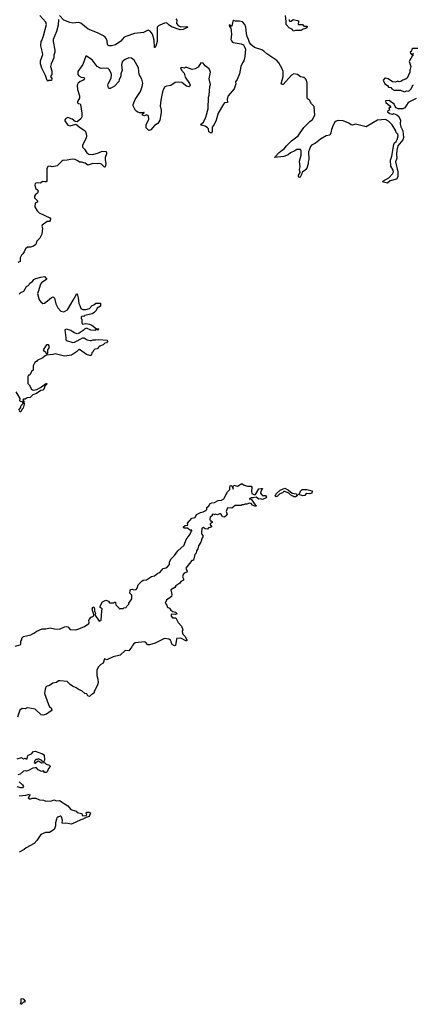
# Model space of a CAD drawing. Extents: x 2029662 to 2246637, y 225654 to 401419.
# Tile 56 of 256: x 2118260 to 2123764, y 286600 to 300360. Entities that reach past the tile are written whole.
import ezdxf

# ---------------------------------------------------------------- set-up
doc = ezdxf.new("R2010")
doc.units = 0

msp = doc.modelspace()

# ---------------------------------------------------------------- linework, layer by layer
at = {"layer": '0CON20XD'}
for points in [[(2118804, 300364), (2118797, 300285), (2118774, 300195), (2118729, 300085), (2118728, 300055), (2118752, 299935), (2118751, 299905), (2118739, 299865), (2118736, 299825), (2118699, 299745), (2118689, 299705), (2118708, 299645), (2118708, 299595), (2118692, 299565), (2118708, 299538), (2118705, 299512), (2118695, 299508), (2118668, 299512), (2118655, 299502), (2118645, 299510), (2118621, 299581), (2118572, 299682), (2118552, 299745), (2118552, 299785), (2118583, 299875), (2118581, 299901), (2118554, 299995), (2118562, 300055), (2118570, 300070), (2118595, 300135), (2118635, 300295), (2118626, 300325), (2118540, 300420)], [(2120444, 300374), (2120457, 300355), (2120452, 300305), (2120475, 300277), (2120515, 300261), (2120595, 300267), (2120612, 300255), (2120545, 300221), (2120505, 300220), (2120385, 300261), (2120352, 300282), (2120328, 300308), (2120308, 300315), (2120285, 300313), (2120218, 300285), (2120199, 300275), (2120184, 300255), (2120183, 300057), (2120165, 299990), (2120155, 299970), (2120145, 299972), (2120140, 300075), (2120116, 300156), (2120085, 300201), (2120055, 300214), (2119990, 300180), (2119865, 300167), (2119743, 300127), (2119718, 300112), (2119675, 300058), (2119602, 300008), (2119545, 299995), (2119507, 299997), (2119493, 300003), (2119486, 300015), (2119483, 300065), (2119470, 300095), (2119456, 300116), (2119433, 300135), (2119348, 300178), (2119216, 300226), (2119115, 300312), (2119085, 300321), (2119005, 300312), (2118962, 300322), (2118877, 300355), (2118815, 300419)], [(2122027, 300365), (2122026, 300346), (2122035, 300338), (2122055, 300338), (2122085, 300362), (2122145, 300351), (2122158, 300345), (2122160, 300335), (2122152, 300292), (2122212, 300292), (2122235, 300270), (2122275, 300270), (2122280, 300265), (2122273, 300245), (2122260, 300235), (2122225, 300226), (2122195, 300210), (2122115, 300209), (2122085, 300200), (2122074, 300224), (2122026, 300245), (2121986, 300295), (2121988, 300335), (2121977, 300417)], [(2123803, 299257), (2123690, 299205), (2123643, 299127), (2123618, 299112), (2123554, 299114), (2123526, 299126), (2123508, 299145), (2123495, 299178), (2123425, 299232), (2123374, 299226), (2123381, 299205), (2123436, 299155), (2123450, 299135), (2123423, 299127), (2123430, 299095), (2123407, 299085), (2123403, 299073), (2123435, 299049), (2123475, 299042), (2123485, 299048), (2123535, 299029), (2123560, 299005), (2123586, 298956), (2123579, 298905), (2123588, 298865), (2123615, 298805), (2123627, 298715), (2123618, 298682), (2123549, 298595), (2123532, 298535), (2123528, 298475), (2123534, 298425), (2123514, 298375), (2123549, 298235), (2123548, 298162), (2123528, 298132), (2123440, 298110), (2123405, 298076), (2123348, 298088), (2123338, 298105), (2123421, 298149), (2123473, 298207), (2123486, 298234), (2123484, 298255), (2123450, 298315), (2123444, 298395), (2123465, 298452), (2123492, 298618), (2123502, 298638), (2123525, 298658), (2123537, 298685), (2123551, 298735), (2123545, 298758), (2123525, 298782), (2123518, 298808), (2123470, 298890), (2123415, 298943), (2123375, 298963), (2123265, 298958), (2123105, 298864), (2122955, 298898), (2122914, 298884), (2122895, 298890), (2122863, 298915), (2122785, 298946), (2122715, 298950), (2122685, 298942), (2122665, 298928), (2122642, 298888), (2122618, 298825), (2122612, 298778), (2122596, 298744), (2122545, 298736), (2122465, 298689), (2122397, 298633), (2122341, 298605), (2122325, 298589), (2122299, 298515), (2122304, 298405), (2122293, 298367), (2122294, 298345), (2122273, 298285), (2122260, 298265), (2122228, 298238), (2122210, 298235), (2122206, 298205), (2122180, 298160), (2122175, 298156), (2122165, 298161), (2122158, 298175), (2122157, 298185), (2122180, 298225), (2122174, 298265), (2122180, 298305), (2122174, 298385), (2122194, 298465), (2122198, 298525), (2122185, 298544), (2122135, 298546), (2122105, 298525), (2122045, 298499), (2122015, 298473), (2121955, 298449), (2121822, 298435), (2121890, 298505), (2121935, 298543), (2121960, 298555), (2121992, 298598), (2122062, 298665), (2122155, 298735), (2122232, 298855), (2122315, 298936), (2122354, 298966), (2122386, 299025), (2122384, 299084), (2122376, 299145), (2122342, 299185), (2122312, 299235), (2122284, 299255), (2122280, 299265), (2122280, 299475), (2122270, 299515), (2122258, 299535), (2122235, 299550), (2122185, 299561), (2122145, 299596), (2122095, 299604), (2122061, 299585), (2121945, 299454), (2121933, 299453), (2121915, 299462), (2121946, 299564), (2121946, 299636), (2121931, 299675), (2121884, 299755), (2121855, 299791), (2121715, 299881), (2121672, 299922), (2121645, 299940), (2121545, 299973), (2121492, 300012), (2121471, 300041), (2121459, 300085), (2121439, 300125), (2121431, 300165), (2121421, 300255), (2121410, 300295), (2121375, 300328), (2121335, 300338), (2121278, 300338), (2121255, 300348), (2121241, 300339), (2121225, 300270), (2121215, 300270), (2121195, 300290), (2121188, 300282), (2121193, 300265), (2121212, 300242), (2121218, 300208), (2121222, 300155), (2121214, 300085), (2121223, 300063), (2121234, 300045), (2121245, 300039), (2121355, 300022), (2121388, 300008), (2121401, 299991), (2121416, 299946), (2121409, 299845), (2121396, 299784), (2121374, 299755), (2121353, 299707), (2121333, 299605), (2121302, 299525), (2121278, 299492), (2121282, 299465), (2121258, 299395), (2121173, 299295), (2121159, 299249), (2121166, 299205), (2121125, 299196), (2121110, 299180), (2121036, 299054), (2121005, 298958), (2120977, 298893), (2120950, 298860), (2120951, 298795), (2120935, 298774), (2120905, 298795), (2120898, 298835), (2120888, 298848), (2120852, 298872), (2120797, 298885), (2120790, 298895), (2120830, 298930), (2120864, 298996), (2120894, 299115), (2120902, 299275), (2120911, 299305), (2120919, 299425), (2120928, 299455), (2120911, 299535), (2120928, 299625), (2120911, 299675), (2120855, 299714), (2120825, 299752), (2120795, 299758), (2120755, 299698), (2120715, 299673), (2120673, 299663), (2120597, 299693), (2120578, 299692), (2120565, 299682), (2120525, 299692), (2120510, 299685), (2120523, 299655), (2120560, 299615), (2120576, 299555), (2120635, 299470), (2120644, 299445), (2120641, 299429), (2120626, 299424), (2120593, 299433), (2120525, 299480), (2120477, 299487), (2120435, 299483), (2120375, 299442), (2120311, 299429), (2120290, 299420), (2120270, 299390), (2120258, 299352), (2120233, 299235), (2120222, 299152), (2120236, 299105), (2120236, 299065), (2120218, 298955), (2120190, 298910), (2120147, 298883), (2120095, 298822), (2120065, 298810), (2120028, 298848), (2120030, 298895), (2120067, 298965), (2120060, 299015), (2120035, 299030), (2120005, 299017), (2119978, 299025), (2119976, 299044), (2119985, 299053), (2120000, 299055), (2119996, 299066), (2119985, 299060), (2119935, 299058), (2119902, 299072), (2119881, 299091), (2119846, 299154), (2119847, 299175), (2119875, 299245), (2119948, 299355), (2119974, 299426), (2119984, 299475), (2119969, 299529), (2119931, 299595), (2119923, 299685), (2119859, 299795), (2119822, 299822), (2119785, 299826), (2119736, 299804), (2119695, 299771), (2119683, 299725), (2119692, 299655), (2119674, 299605), (2119674, 299565), (2119651, 299525), (2119644, 299495), (2119585, 299432), (2119555, 299411), (2119525, 299399), (2119510, 299400), (2119500, 299410), (2119493, 299445), (2119498, 299465), (2119539, 299545), (2119542, 299595), (2119535, 299624), (2119510, 299665), (2119495, 299679), (2119475, 299683), (2119400, 299680), (2119383, 299683), (2119345, 299706), (2119275, 299797), (2119195, 299850), (2119185, 299850), (2119144, 299735), (2119074, 299635), (2119072, 299595), (2119085, 299577), (2119120, 299555), (2119155, 299552), (2119168, 299545), (2119162, 299525), (2119145, 299508), (2119105, 299494), (2119076, 299475), (2119063, 299445), (2119068, 299385), (2119098, 299295), (2119096, 299265), (2119070, 299215), (2119068, 299198), (2119078, 299188), (2119105, 299182), (2119110, 299175), (2119130, 299055), (2119128, 299002), (2119115, 298976), (2119065, 298933), (2119035, 298937), (2118995, 298969), (2118935, 298992), (2118903, 298977), (2118891, 298959), (2118890, 298945), (2118935, 298884), (2118965, 298878), (2119045, 298898), (2119112, 298848)], [(2123770, 299865), (2123752, 299858), (2123704, 299775), (2123728, 299705), (2123722, 299668), (2123713, 299655), (2123713, 299625), (2123677, 299543), (2123655, 299529), (2123615, 299517), (2123588, 299495), (2123565, 299491), (2123545, 299499), (2123515, 299486), (2123475, 299492), (2123412, 299532), (2123375, 299543), (2123365, 299541), (2123343, 299515), (2123367, 299465), (2123402, 299442), (2123418, 299418), (2123451, 299411), (2123465, 299393), (2123496, 299376), (2123585, 299373), (2123636, 299354), (2123675, 299364), (2123695, 299360), (2123708, 299365), (2123733, 299395), (2123757, 299445), (2123765, 299451)], [(2123827, 299957), (2123755, 299958), (2123744, 299946), (2123738, 299922), (2123722, 299905), (2123725, 299890), (2123745, 299870), (2123765, 299890)], [(2119112, 298848), (2119174, 298805), (2119188, 298768), (2119196, 298735), (2119191, 298705), (2119140, 298605), (2119137, 298585), (2119142, 298572), (2119165, 298552), (2119201, 298501), (2119225, 298482), (2119283, 298477), (2119362, 298498), (2119415, 298521), (2119465, 298520), (2119472, 298505), (2119472, 298485), (2119454, 298435), (2119454, 298404), (2119466, 298345), (2119457, 298303), (2119445, 298300), (2119405, 298342), (2119375, 298352), (2119343, 298347), (2119285, 298349), (2119215, 298326), (2119175, 298356), (2119125, 298369), (2119098, 298368), (2119075, 298389), (2119035, 298407), (2118995, 298410), (2118926, 298396), (2118865, 298394), (2118850, 298385), (2118785, 298317), (2118715, 298306), (2118685, 298314), (2118655, 298308), (2118641, 298275), (2118639, 298109), (2118632, 298095), (2118612, 298092), (2118585, 298100), (2118545, 298077), (2118515, 298081), (2118486, 298074), (2118477, 298065), (2118474, 298046), (2118482, 298005), (2118515, 297978), (2118518, 297965), (2118510, 297935), (2118483, 297917), (2118468, 297895), (2118465, 297870), (2118514, 297825), (2118505, 297808), (2118476, 297794), (2118473, 297745), (2118505, 297687), (2118531, 297661), (2118683, 297593), (2118690, 297575), (2118688, 297555), (2118675, 297540), (2118645, 297540), (2118575, 297490), (2118568, 297475), (2118577, 297445), (2118571, 297365), (2118541, 297305), (2118499, 297265), (2118485, 297218), (2118455, 297193), (2118413, 297183), (2118368, 297182), (2118342, 297158), (2118324, 297116), (2118305, 297088), (2118285, 297070), (2118268, 297032), (2118268, 296982), (2118234, 296966)], [(2118254, 296526), (2118275, 296547), (2118320, 296565), (2118355, 296632), (2118390, 296650), (2118403, 296677), (2118437, 296703), (2118459, 296731), (2118485, 296744), (2118555, 296764), (2118605, 296769), (2118638, 296735), (2118566, 296684), (2118551, 296665), (2118520, 296555), (2118507, 296535), (2118534, 296445), (2118556, 296416), (2118585, 296393), (2118605, 296397), (2118651, 296429), (2118705, 296478), (2118730, 296485), (2118745, 296470), (2118765, 296390), (2118792, 296332), (2118836, 296286), (2118875, 296277), (2118927, 296303), (2119009, 296441), (2119047, 296505), (2119055, 296530), (2119065, 296530), (2119078, 296475), (2119085, 296392), (2119103, 296365), (2119117, 296325), (2119145, 296310), (2119185, 296310), (2119237, 296323), (2119275, 296364), (2119296, 296374), (2119325, 296400), (2119388, 296398), (2119390, 296355), (2119345, 296328), (2119328, 296295), (2119296, 296264), (2119275, 296250), (2119173, 296227), (2119155, 296210), (2119133, 296217), (2119120, 296205), (2119120, 296185), (2119130, 296175), (2119130, 296125), (2119140, 296105), (2119185, 296113), (2119235, 296106), (2119271, 296091), (2119332, 296042), (2119362, 296042), (2119368, 296035), (2119355, 296022), (2119335, 296030), (2119313, 296017), (2119255, 296019), (2119195, 296051), (2119165, 296037), (2119148, 296015), (2119092, 295978), (2119065, 295969), (2119022, 295982), (2118975, 296017), (2118914, 296036), (2118892, 296025), (2118906, 295915), (2118904, 295885), (2118915, 295876), (2119005, 295849), (2119027, 295853), (2119145, 295914), (2119163, 295913), (2119205, 295886), (2119245, 295877), (2119265, 295878), (2119285, 295887), (2119324, 295884), (2119365, 295891), (2119485, 295882), (2119489, 295865), (2119475, 295844), (2119452, 295838), (2119425, 295816), (2119374, 295796), (2119345, 295760), (2119312, 295755), (2119292, 295735), (2119282, 295715), (2119267, 295703), (2119264, 295675), (2119255, 295666), (2119240, 295665), (2119195, 295679), (2119095, 295750), (2119083, 295747), (2119055, 295718), (2118985, 295670), (2118885, 295660), (2118755, 295689), (2118725, 295679), (2118637, 295673), (2118615, 295663), (2118584, 295636), (2118505, 295596), (2118493, 295585), (2118473, 295567), (2118449, 295525), (2118447, 295463), (2118423, 295445), (2118405, 295400), (2118395, 295390), (2118385, 295390), (2118372, 295375), (2118372, 295275), (2118392, 295255), (2118427, 295197), (2118440, 295185), (2118455, 295181), (2118499, 295191), (2118551, 295219), (2118635, 295280), (2118640, 295265), (2118612, 295238), (2118602, 295205), (2118585, 295184), (2118555, 295177), (2118497, 295135), (2118445, 295116), (2118405, 295081), (2118365, 295076), (2118335, 295058), (2118314, 295056), (2118302, 295048), (2118320, 295025), (2118322, 294985), (2118308, 294932), (2118289, 294911), (2118275, 294880), (2118265, 294880), (2118255, 294890)], [(2118645, 295690), (2118652, 295698), (2118653, 295745), (2118668, 295765), (2118676, 295795), (2118665, 295818), (2118635, 295818), (2118588, 295745), (2118592, 295735), (2118615, 295722), (2118635, 295690), (2118645, 295690)], [(2118248, 294902), (2118273, 294937), (2118283, 294967), (2118310, 294995), (2118310, 295005), (2118298, 295018), (2118270, 295025), (2118260, 295035), (2118267, 295065), (2118209, 295159)], [(2118195, 291604), (2118266, 291624), (2118276, 291634), (2118278, 291675), (2118290, 291695), (2118288, 291715), (2118315, 291742), (2118415, 291762), (2118460, 291785), (2118500, 291815), (2118575, 291847), (2118625, 291848), (2118685, 291860), (2118745, 291847), (2118815, 291843), (2118885, 291877), (2118915, 291880), (2118935, 291873), (2118965, 291840), (2118975, 291836), (2119045, 291834), (2119085, 291846), (2119165, 291879), (2119225, 291922), (2119232, 291935), (2119228, 291965), (2119232, 291978), (2119261, 292009), (2119292, 292025), (2119298, 292045), (2119273, 292123), (2119285, 292157), (2119295, 292151), (2119307, 292125), (2119307, 292095), (2119318, 292065), (2119312, 292045), (2119372, 291955), (2119393, 291965), (2119398, 291975), (2119410, 292095), (2119412, 292125), (2119386, 292146), (2119384, 292165), (2119418, 292225), (2119465, 292247), (2119500, 292235), (2119515, 292210), (2119575, 292210), (2119585, 292220), (2119598, 292218), (2119603, 292183), (2119650, 292135), (2119655, 292120), (2119665, 292130), (2119705, 292130), (2119715, 292140), (2119750, 292145), (2119760, 292165), (2119785, 292190), (2119788, 292205), (2119830, 292265), (2119826, 292316), (2119802, 292345), (2119803, 292385), (2119811, 292399), (2119833, 292403), (2119855, 292392), (2119890, 292395), (2119902, 292415), (2119916, 292464), (2119968, 292515), (2119985, 292527), (2120035, 292532), (2120102, 292578), (2120145, 292590), (2120190, 292625), (2120218, 292635), (2120265, 292692), (2120305, 292701), (2120328, 292715), (2120353, 292745), (2120356, 292785), (2120376, 292825), (2120425, 292873), (2120472, 292938), (2120559, 293015), (2120586, 293095), (2120645, 293170), (2120652, 293198), (2120668, 293215), (2120668, 293225), (2120638, 293228), (2120605, 293256), (2120556, 293256), (2120549, 293265), (2120551, 293275), (2120575, 293290), (2120612, 293295), (2120608, 293325), (2120667, 293393), (2120715, 293405), (2120731, 293445), (2120790, 293475), (2120825, 293481), (2120865, 293500), (2120876, 293515), (2120877, 293545), (2120903, 293567), (2120925, 293600), (2120945, 293609), (2120985, 293612), (2121035, 293641), (2121084, 293646), (2121115, 293664), (2121165, 293762), (2121198, 293795), (2121196, 293826), (2121205, 293848), (2121219, 293849), (2121233, 293835), (2121245, 293800), (2121246, 293835), (2121256, 293854), (2121305, 293839), (2121365, 293879), (2121390, 293860), (2121445, 293840), (2121495, 293842), (2121507, 293825), (2121502, 293765), (2121508, 293738), (2121545, 293718), (2121558, 293725), (2121605, 293802), (2121635, 293810), (2121657, 293807), (2121632, 293765), (2121628, 293745), (2121645, 293718), (2121665, 293702), (2121675, 293712), (2121695, 293712), (2121710, 293685), (2121704, 293676), (2121655, 293657), (2121625, 293662), (2121605, 293658), (2121565, 293688), (2121525, 293678), (2121495, 293678), (2121470, 293665), (2121498, 293658), (2121551, 293581), (2121565, 293570), (2121562, 293558), (2121516, 293576), (2121495, 293598), (2121475, 293602), (2121435, 293588), (2121415, 293589), (2121385, 293578), (2121365, 293580), (2121355, 293572), (2121271, 293569), (2121225, 293532), (2121165, 293540), (2121148, 293485), (2121160, 293445), (2121158, 293435), (2121125, 293408), (2121095, 293413), (2121077, 293445), (2121064, 293454), (2121054, 293456), (2121025, 293442), (2120995, 293448), (2120985, 293440), (2120977, 293447), (2120952, 293448), (2120950, 293425), (2120925, 293410), (2120917, 293375), (2120925, 293358), (2120937, 293357), (2120952, 293345), (2120952, 293335), (2120923, 293315), (2120925, 293300), (2120942, 293285), (2120940, 293275), (2120925, 293264), (2120902, 293258), (2120885, 293238), (2120855, 293244), (2120825, 293262), (2120815, 293260), (2120809, 293251), (2120800, 293195), (2120802, 293175), (2120821, 293151), (2120823, 293135), (2120812, 293118), (2120795, 293060), (2120761, 293005), (2120752, 292965), (2120733, 292935), (2120727, 292905), (2120710, 292885), (2120688, 292805), (2120678, 292802), (2120665, 292800), (2120582, 292695), (2120603, 292655), (2120595, 292641), (2120560, 292625), (2120546, 292605), (2120536, 292575), (2120552, 292545), (2120551, 292529), (2120515, 292507), (2120497, 292485), (2120444, 292446), (2120428, 292425), (2120375, 292390), (2120387, 292325), (2120382, 292298), (2120315, 292250), (2120293, 292205), (2120318, 292178), (2120324, 292154), (2120334, 292144), (2120356, 292136), (2120375, 292109), (2120400, 292090), (2120440, 292080), (2120460, 292055), (2120434, 292046), (2120385, 292052), (2120378, 292045), (2120378, 292025), (2120395, 292003), (2120445, 292000), (2120478, 291935), (2120523, 291885), (2120542, 291835), (2120532, 291808), (2120536, 291785), (2120542, 291772), (2120570, 291745), (2120597, 291693), (2120595, 291680), (2120585, 291680), (2120515, 291718), (2120458, 291712), (2120452, 291705), (2120440, 291615), (2120425, 291608), (2120390, 291630), (2120381, 291645), (2120378, 291672)], [(2122095, 293692), (2122079, 293699), (2122045, 293720), (2122025, 293743), (2121965, 293767), (2121955, 293767), (2121934, 293746), (2121898, 293732), (2121865, 293700), (2121845, 293694), (2121830, 293705), (2121852, 293738), (2121904, 293786), (2121965, 293812), (2122020, 293785), (2122072, 293742), (2122125, 293732), (2122140, 293715), (2122140, 293705), (2122115, 293693), (2122095, 293692)], [(2122218, 293708), (2122160, 293725), (2122177, 293743), (2122185, 293770), (2122210, 293795), (2122274, 293796), (2122348, 293778), (2122347, 293743), (2122315, 293732), (2122265, 293740), (2122245, 293712), (2122218, 293708)], [(2120378, 291672), (2120369, 291689), (2120345, 291702), (2120285, 291710), (2120152, 291648), (2120075, 291622), (2120050, 291625), (2120020, 291660), (2120006, 291666), (2119875, 291650), (2119853, 291635), (2119837, 291615), (2119830, 291595), (2119785, 291542), (2119734, 291546), (2119665, 291480), (2119565, 291454), (2119478, 291412), (2119445, 291427), (2119425, 291368), (2119395, 291350), (2119360, 291315), (2119340, 291275), (2119337, 291195), (2119352, 291145), (2119358, 291095), (2119347, 291063), (2119317, 290993), (2119300, 290975), (2119300, 290955), (2119278, 290932), (2119262, 290928), (2119237, 290903), (2119215, 290910), (2119198, 290938), (2119170, 290945), (2119131, 290981), (2119094, 290994), (2119052, 291025), (2118998, 291048), (2118965, 291067), (2118925, 291110), (2118825, 291122), (2118805, 291120), (2118775, 291098), (2118725, 291090), (2118675, 291056), (2118630, 291040), (2118614, 291006), (2118609, 290945), (2118665, 290788), (2118679, 290759), (2118698, 290745), (2118708, 290715), (2118699, 290701), (2118637, 290653), (2118585, 290640), (2118560, 290645), (2118475, 290723), (2118375, 290743), (2118355, 290738), (2118343, 290727), (2118294, 290736), (2118261, 290709), (2118230, 290615)], [(2118225, 290030), (2118285, 290048), (2118315, 290032), (2118335, 290040), (2118345, 290030), (2118365, 290030), (2118370, 290065), (2118380, 290080), (2118425, 290100), (2118455, 290132), (2118476, 290136), (2118580, 290100), (2118602, 290085), (2118606, 290014), (2118598, 289992), (2118585, 289990), (2118569, 290009), (2118525, 290032), (2118505, 290020), (2118485, 290020), (2118473, 290007), (2118462, 289975), (2118475, 289968), (2118510, 290000), (2118525, 290002), (2118563, 289973), (2118605, 289980), (2118630, 289955), (2118675, 289942), (2118688, 289925), (2118664, 289896), (2118645, 289850), (2118632, 289838), (2118605, 289840), (2118592, 289862), (2118563, 289853), (2118519, 289879), (2118494, 289904), (2118475, 289906), (2118445, 289899), (2118385, 289866), (2118355, 289860), (2118335, 289864), (2118315, 289856), (2118265, 289816), (2118234, 289805)], [(2118255, 289707), (2118300, 289665), (2118312, 289645), (2118300, 289625), (2118277, 289627), (2118225, 289640)], [(2118255, 289512), (2118345, 289521), (2118397, 289537), (2118400, 289525), (2118380, 289485), (2118395, 289470), (2118415, 289470), (2118435, 289480), (2118485, 289482), (2118535, 289457), (2118592, 289452), (2118625, 289438), (2118646, 289444), (2118695, 289441), (2118738, 289458), (2118775, 289444), (2118815, 289446), (2118932, 289372), (2118974, 289324), (2119051, 289301), (2119065, 289280), (2119127, 289267), (2119133, 289243), (2119145, 289232), (2119192, 289238), (2119198, 289255), (2119188, 289265), (2119188, 289275), (2119200, 289285), (2119226, 289286), (2119250, 289275), (2119230, 289225), (2119188, 289212), (2119145, 289187), (2119115, 289180), (2118985, 289118), (2118905, 289131), (2118858, 289128), (2118853, 289135), (2118857, 289175), (2118845, 289220), (2118835, 289230), (2118825, 289230), (2118793, 289217), (2118780, 289205), (2118773, 289187), (2118760, 289135), (2118760, 289095), (2118752, 289065), (2118740, 289045), (2118675, 289002), (2118621, 288999), (2118556, 288974), (2118502, 288888), (2118464, 288846), (2118352, 288788), (2118325, 288762), (2118255, 288728)], [(2118285, 286600), (2118275, 286600), (2118270, 286615), (2118280, 286625), (2118280, 286675), (2118295, 286680), (2118310, 286675), (2118338, 286645), (2118328, 286632), (2118312, 286628), (2118285, 286600)]]:
    msp.add_lwpolyline(points, dxfattribs=at)

doc.saveas('drawing.dxf')
